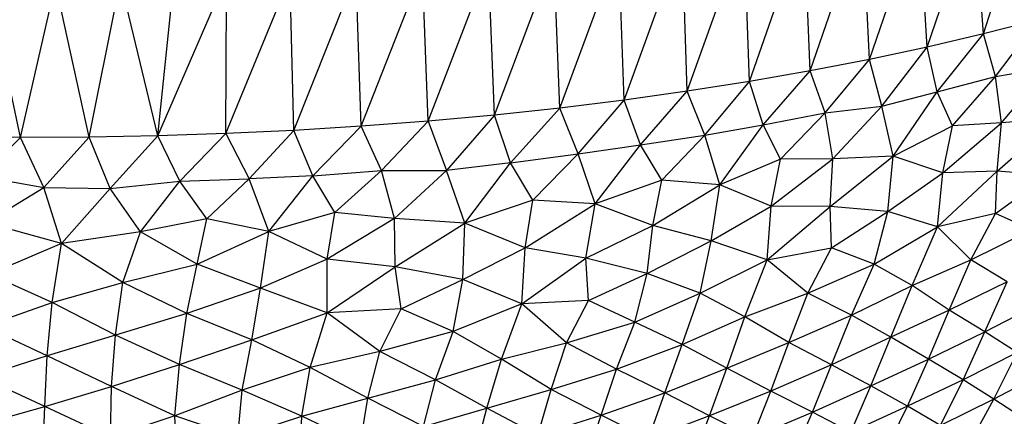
# Paper-space layout '_Dimétrica' of a CAD drawing. Header units: millimetres. Extents: x -212 to 188, y -228 to 468.
# Tile 9 of 24: x -14 to 49, y -179 to -153. Entities that reach past the tile are written whole.
import ezdxf

# ---------------------------------------------------------------- set-up
doc = ezdxf.new("R2010")
doc.units = ezdxf.units.MM

psp = doc.layouts.new('_Dimétrica')

# ---------------------------------------------------------------- linework, layer by layer
at = {"color": 7, "linetype": 'Continuous', "lineweight": 25}
for p, q in [((47.259, -154.21), (50.375, -144.42)), ((43.675, -155.047), (46.654, -146.293)), ((47.259, -154.21), (46.654, -146.293)), ((36.201, -156.564), (39.534, -146.917)), ((39.988, -155.832), (39.534, -146.917)), ((39.988, -155.832), (43.147, -146.6)), ((43.675, -155.047), (43.147, -146.6)), ((32.326, -157.241), (35.819, -147.305)), ((36.201, -156.564), (35.819, -147.305)), ((28.367, -157.863), (31.986, -147.773)), ((32.326, -157.241), (31.986, -147.773)), ((20.228, -158.934), (23.999, -148.815)), ((24.333, -158.428), (23.999, -148.815)), ((24.333, -158.428), (28.039, -148.292)), ((28.367, -157.863), (28.039, -148.292)), ((-5.411, -160.711), (-4.179, -148.927)), ((16.062, -159.381), (19.877, -149.304)), ((20.228, -158.934), (19.877, -149.304)), ((11.842, -159.769), (15.699, -149.74)), ((16.062, -159.381), (15.699, -149.74)), ((-5.411, -160.711), (-1.009, -150.594)), ((-1.057, -160.568), (-1.009, -150.594)), ((-1.057, -160.568), (3.031, -150.624)), ((3.274, -160.363), (3.031, -150.624)), ((3.274, -160.363), (7.239, -150.421)), ((7.577, -160.096), (7.239, -150.421)), ((7.577, -160.096), (11.476, -150.115)), ((11.842, -159.769), (11.476, -150.115)), ((-14.157, -160.81), (-16.225, -151.083)), ((-14.157, -160.81), (-11.921, -151.05)), ((-9.784, -160.791), (-11.921, -151.05)), ((-9.784, -160.791), (-7.787, -150.795)), ((-5.411, -160.711), (-7.787, -150.795)), ((50.732, -153.323), (47.259, -154.21)), ((48.02, -156.919), (50.732, -153.323)), ((47.259, -154.21), (43.675, -155.047)), ((44.311, -157.912), (47.259, -154.21)), ((48.02, -156.919), (47.259, -154.21)), ((43.675, -155.047), (39.988, -155.832)), ((40.771, -158.815), (43.675, -155.047)), ((44.311, -157.912), (43.675, -155.047)), ((39.988, -155.832), (36.201, -156.564)), ((37.149, -159.232), (39.988, -155.832)), ((40.771, -158.815), (39.988, -155.832)), ((48.02, -156.919), (51.374, -156.347)), ((48.412, -159.879), (51.374, -156.347)), ((36.201, -156.564), (32.326, -157.241)), ((33.211, -160.013), (36.201, -156.564)), ((37.149, -159.232), (36.201, -156.564)), ((44.311, -157.912), (48.02, -156.919)), ((45.27, -160.078), (48.02, -156.919)), ((48.412, -159.879), (48.02, -156.919)), ((32.326, -157.241), (28.367, -157.863)), ((29.491, -160.66), (32.326, -157.241)), ((33.211, -160.013), (32.326, -157.241)), ((28.367, -157.863), (24.333, -158.428)), ((25.373, -161.292), (28.367, -157.863)), ((29.491, -160.66), (28.367, -157.863)), ((40.771, -158.815), (44.311, -157.912)), ((41.5, -162.002), (44.311, -157.912)), ((45.27, -160.078), (44.311, -157.912)), ((24.333, -158.428), (20.228, -158.934)), ((21.402, -161.865), (24.333, -158.428)), ((25.373, -161.292), (24.333, -158.428)), ((37.149, -159.232), (40.771, -158.815)), ((37.656, -162.183), (40.771, -158.815)), ((41.5, -162.002), (40.771, -158.815)), ((16.062, -159.381), (11.842, -159.769)), ((16.062, -159.381), (13.003, -162.916)), ((20.228, -158.934), (16.062, -159.381)), ((17.087, -162.427), (16.062, -159.381)), ((17.087, -162.427), (20.228, -158.934)), ((21.402, -161.865), (20.228, -158.934)), ((33.211, -160.013), (37.149, -159.232)), ((34.312, -162.206), (37.149, -159.232)), ((37.656, -162.183), (37.149, -159.232)), ((7.577, -160.096), (3.274, -160.363)), ((4.49, -163.25), (7.577, -160.096)), ((11.842, -159.769), (7.577, -160.096)), ((8.867, -162.912), (7.577, -160.096)), ((8.867, -162.912), (11.842, -159.769)), ((11.842, -159.769), (13.003, -162.916)), ((29.491, -160.66), (33.211, -160.013)), ((30.447, -163.833), (33.211, -160.013)), ((34.312, -162.206), (33.211, -160.013)), ((41.5, -162.002), (45.27, -160.078)), ((44.673, -163.073), (48.412, -159.879)), ((44.673, -163.073), (45.27, -160.078)), ((48.412, -159.879), (45.27, -160.078)), ((48.131, -162.966), (51.948, -159.577)), ((48.131, -162.966), (48.412, -159.879)), ((51.948, -159.577), (48.412, -159.879)), ((-5.411, -160.711), (-9.784, -160.791)), ((-8.449, -164.064), (-5.411, -160.711)), ((-1.057, -160.568), (-5.411, -160.711)), ((-4.005, -163.595), (-5.411, -160.711)), ((-4.005, -163.595), (-1.057, -160.568)), ((3.274, -160.363), (-1.057, -160.568)), ((-1.057, -160.568), (0.434, -163.461)), ((3.274, -160.363), (0.434, -163.461)), ((4.49, -163.25), (3.274, -160.363)), ((25.373, -161.292), (29.491, -160.66)), ((26.737, -163.543), (29.491, -160.66)), ((30.447, -163.833), (29.491, -160.66)), ((-14.157, -160.81), (-18.532, -160.766)), ((-16.62, -163.292), (-14.157, -160.81)), ((-9.784, -160.791), (-14.157, -160.81)), ((-12.681, -163.994), (-14.157, -160.81)), ((-12.681, -163.994), (-9.784, -160.791)), ((-8.449, -164.064), (-9.784, -160.791)), ((21.402, -161.865), (25.373, -161.292)), ((22.484, -165.054), (25.373, -161.292)), ((26.737, -163.543), (25.373, -161.292)), ((17.087, -162.427), (21.402, -161.865)), ((21.402, -161.865), (18.52, -164.808)), ((22.484, -165.054), (21.402, -161.865)), ((37.477, -165.226), (41.5, -162.002)), ((41.5, -162.002), (37.656, -162.183)), ((41.148, -165.531), (41.5, -162.002)), ((44.673, -163.073), (41.5, -162.002)), ((17.087, -162.427), (13.003, -162.916)), ((14.17, -166.28), (17.087, -162.427)), ((18.52, -164.808), (17.087, -162.427)), ((34.312, -162.206), (30.447, -163.833)), ((33.713, -165.187), (37.656, -162.183)), ((33.713, -165.187), (34.312, -162.206)), ((37.656, -162.183), (34.312, -162.206)), ((37.477, -165.226), (37.656, -162.183)), ((4.49, -163.25), (0.434, -163.461)), ((1.682, -166.809), (4.49, -163.25)), ((4.49, -163.25), (8.867, -162.912)), ((5.89, -165.604), (4.49, -163.25)), ((5.89, -165.604), (8.867, -162.912)), ((8.867, -162.912), (13.003, -162.916)), ((9.694, -165.985), (8.867, -162.912)), ((13.003, -162.916), (9.694, -165.985)), ((14.17, -166.28), (13.003, -162.916)), ((41.148, -165.531), (44.673, -163.073)), ((44.317, -166.523), (48.131, -162.966)), ((44.317, -166.523), (44.673, -163.073)), ((48.131, -162.966), (44.673, -163.073)), ((48.032, -165.653), (48.131, -162.966)), ((48.032, -165.653), (51.381, -163.225)), ((51.381, -163.225), (48.131, -162.966)), ((-16.62, -163.292), (-12.681, -163.994)), ((-8.449, -164.064), (-4.005, -163.595)), ((-6.515, -166.839), (-4.005, -163.595)), ((-4.005, -163.595), (0.434, -163.461)), ((-2.277, -165.997), (-4.005, -163.595)), ((0.434, -163.461), (-2.277, -165.997)), ((1.682, -166.809), (0.434, -163.461)), ((26.737, -163.543), (22.484, -165.054)), ((26.167, -166.429), (26.737, -163.543)), ((26.167, -166.429), (30.447, -163.833)), ((30.447, -163.833), (26.737, -163.543)), ((29.885, -167.413), (30.447, -163.833)), ((33.713, -165.187), (30.447, -163.833)), ((-16.347, -166.254), (-12.681, -163.994)), ((-12.681, -163.994), (-8.449, -164.064)), ((-11.552, -167.571), (-12.681, -163.994)), ((-11.552, -167.571), (-8.449, -164.064)), ((-6.515, -166.839), (-8.449, -164.064)), ((18.52, -164.808), (14.17, -166.28)), ((18.023, -167.844), (18.52, -164.808)), ((18.023, -167.844), (22.484, -165.054)), ((22.484, -165.054), (18.52, -164.808)), ((21.899, -168.519), (22.484, -165.054)), ((26.167, -166.429), (22.484, -165.054)), ((5.89, -165.604), (1.682, -166.809)), ((5.4, -168.576), (5.89, -165.604)), ((9.694, -165.985), (5.89, -165.604)), ((29.885, -167.413), (33.713, -165.187)), ((33.465, -168.608), (33.713, -165.187)), ((33.465, -168.608), (37.477, -165.226)), ((37.477, -165.226), (33.713, -165.187)), ((37.566, -167.855), (37.477, -165.226)), ((41.148, -165.531), (37.477, -165.226)), ((37.566, -167.855), (41.148, -165.531)), ((40.288, -168.884), (41.148, -165.531)), ((44.317, -166.523), (41.148, -165.531)), ((48.032, -165.653), (44.317, -166.523)), ((46.448, -168.619), (48.032, -165.653)), ((50.318, -166.693), (48.032, -165.653)), ((-11.552, -167.571), (-16.347, -166.254)), ((-2.277, -165.997), (-6.515, -166.839)), ((-2.884, -168.884), (-2.277, -165.997)), ((1.682, -166.809), (-2.277, -165.997)), ((9.694, -165.985), (5.4, -168.576)), ((14.17, -166.28), (9.694, -165.985)), ((9.744, -169.065), (9.694, -165.985)), ((9.744, -169.065), (14.17, -166.28)), ((14.052, -169.866), (14.17, -166.28)), ((18.023, -167.844), (14.17, -166.28)), ((-6.515, -166.839), (-11.552, -167.571)), ((-7.639, -170.066), (-6.515, -166.839)), ((-2.884, -168.884), (-6.515, -166.839)), ((-2.884, -168.884), (1.682, -166.809)), ((1.149, -170.418), (1.682, -166.809)), ((5.4, -168.576), (1.682, -166.809)), ((21.899, -168.519), (26.167, -166.429)), ((25.802, -169.481), (26.167, -166.429)), ((29.885, -167.413), (26.167, -166.429)), ((40.288, -168.884), (44.317, -166.523)), ((42.712, -170.253), (44.317, -166.523)), ((46.448, -168.619), (44.317, -166.523)), ((46.448, -168.619), (50.318, -166.693)), ((-11.552, -167.571), (-16.145, -169.53)), ((-12.144, -171.332), (-11.552, -167.571)), ((-7.639, -170.066), (-11.552, -167.571)), ((25.802, -169.481), (29.885, -167.413)), ((29.181, -170.737), (29.885, -167.413)), ((33.465, -168.608), (29.885, -167.413)), ((14.052, -169.866), (18.023, -167.844)), ((17.823, -171.424), (18.023, -167.844)), ((21.899, -168.519), (18.023, -167.844)), ((33.465, -168.608), (37.566, -167.855)), ((36.056, -170.735), (37.566, -167.855)), ((40.288, -168.884), (37.566, -167.855)), ((-7.639, -170.066), (-2.884, -168.884)), ((-3.551, -172.05), (-2.884, -168.884)), ((1.149, -170.418), (-2.884, -168.884)), ((5.4, -168.576), (1.149, -170.418)), ((9.744, -169.065), (5.4, -168.576)), ((5.409, -172.008), (5.4, -168.576)), ((17.823, -171.424), (21.899, -168.519)), ((25.802, -169.481), (21.899, -168.519)), ((22.076, -171.22), (21.899, -168.519)), ((29.181, -170.737), (33.465, -168.608)), ((32.034, -172.253), (33.465, -168.608)), ((36.056, -170.735), (33.465, -168.608)), ((36.056, -170.735), (40.288, -168.884)), ((38.831, -172.157), (40.288, -168.884)), ((42.712, -170.253), (40.288, -168.884)), ((42.712, -170.253), (46.448, -168.619)), ((45.069, -171.83), (46.448, -168.619)), ((48.757, -170.028), (46.448, -168.619)), ((-12.144, -171.332), (-16.145, -169.53)), ((5.409, -172.008), (9.744, -169.065)), ((14.052, -169.866), (9.744, -169.065)), ((10.11, -171.75), (9.744, -169.065)), ((22.076, -171.22), (25.802, -169.481)), ((25.014, -172.593), (25.802, -169.481)), ((29.181, -170.737), (25.802, -169.481)), ((-12.144, -171.332), (-7.639, -170.066)), ((-8.098, -173.414), (-7.639, -170.066)), ((-3.551, -172.05), (-7.639, -170.066)), ((10.11, -171.75), (14.052, -169.866)), ((13.424, -173.181), (14.052, -169.866)), ((17.823, -171.424), (14.052, -169.866)), ((48.757, -170.028), (45.069, -171.83)), ((47.343, -173.216), (48.757, -170.028)), ((1.149, -170.418), (-3.551, -172.05)), ((0.596, -173.714), (1.149, -170.418)), ((5.409, -172.008), (1.149, -170.418)), ((25.014, -172.593), (29.181, -170.737)), ((28.039, -174.023), (29.181, -170.737)), ((32.034, -172.253), (29.181, -170.737)), ((32.034, -172.253), (36.056, -170.735)), ((34.835, -173.893), (36.056, -170.735)), ((38.831, -172.157), (36.056, -170.735)), ((38.831, -172.157), (42.712, -170.253)), ((41.343, -173.558), (42.712, -170.253)), ((45.069, -171.83), (42.712, -170.253)), ((-16.466, -172.87), (-12.144, -171.332)), ((-12.46, -174.742), (-12.144, -171.332)), ((-8.098, -173.414), (-12.144, -171.332)), ((17.823, -171.424), (13.424, -173.181)), ((16.52, -174.958), (17.823, -171.424)), ((22.076, -171.22), (17.823, -171.424)), ((20.667, -173.904), (17.823, -171.424)), ((20.667, -173.904), (22.076, -171.22)), ((25.014, -172.593), (22.076, -171.22)), ((47.343, -173.216), (50.809, -171.425)), ((-3.551, -172.05), (-8.098, -173.414)), ((-4.01, -175.291), (-3.551, -172.05)), ((0.596, -173.714), (-3.551, -172.05)), ((0.596, -173.714), (5.409, -172.008)), ((4.305, -175.485), (5.409, -172.008)), ((10.11, -171.75), (5.409, -172.008)), ((8.757, -174.457), (5.409, -172.008)), ((8.757, -174.457), (10.11, -171.75)), ((13.424, -173.181), (10.11, -171.75)), ((45.069, -171.83), (41.343, -173.558)), ((43.748, -174.957), (45.069, -171.83)), ((47.343, -173.216), (45.069, -171.83)), ((20.667, -173.904), (25.014, -172.593)), ((23.854, -175.586), (25.014, -172.593)), ((28.039, -174.023), (25.014, -172.593)), ((28.039, -174.023), (32.034, -172.253)), ((30.883, -175.524), (32.034, -172.253)), ((34.835, -173.893), (32.034, -172.253)), ((34.835, -173.893), (38.831, -172.157)), ((37.568, -175.314), (38.831, -172.157)), ((41.343, -173.558), (38.831, -172.157)), ((-12.46, -174.742), (-16.466, -172.87)), ((13.424, -173.181), (8.757, -174.457)), ((12.299, -176.273), (13.424, -173.181)), ((16.52, -174.958), (13.424, -173.181)), ((43.748, -174.957), (47.343, -173.216)), ((45.955, -176.266), (47.343, -173.216)), ((49.394, -174.529), (47.343, -173.216)), ((-8.098, -173.414), (-12.46, -174.742)), ((-8.353, -176.706), (-8.098, -173.414)), ((-4.01, -175.291), (-8.098, -173.414)), ((-4.01, -175.291), (0.596, -173.714)), ((-0.033, -176.94), (0.596, -173.714)), ((4.305, -175.485), (0.596, -173.714)), ((16.52, -174.958), (20.667, -173.904)), ((19.692, -176.886), (20.667, -173.904)), ((23.854, -175.586), (20.667, -173.904)), ((30.883, -175.524), (34.835, -173.893)), ((33.689, -176.989), (34.835, -173.893)), ((37.568, -175.314), (34.835, -173.893)), ((41.343, -173.558), (37.568, -175.314)), ((40.08, -176.658), (41.343, -173.558)), ((43.748, -174.957), (41.343, -173.558)), ((8.757, -174.457), (4.305, -175.485)), ((7.986, -177.444), (8.757, -174.457)), ((12.299, -176.273), (8.757, -174.457)), ((23.854, -175.586), (28.039, -174.023)), ((26.927, -177.103), (28.039, -174.023)), ((30.883, -175.524), (28.039, -174.023)), ((49.394, -174.529), (45.955, -176.266)), ((47.921, -177.497), (49.394, -174.529)), ((-12.46, -174.742), (-16.68, -176.095)), ((-12.6, -177.965), (-12.46, -174.742)), ((-8.353, -176.706), (-12.46, -174.742)), ((12.299, -176.273), (16.52, -174.958)), ((15.581, -178.071), (16.52, -174.958)), ((19.692, -176.886), (16.52, -174.958)), ((40.08, -176.658), (43.748, -174.957)), ((42.42, -177.957), (43.748, -174.957)), ((45.955, -176.266), (43.748, -174.957)), ((-8.353, -176.706), (-4.01, -175.291)), ((-4.308, -178.56), (-4.01, -175.291)), ((-0.033, -176.94), (-4.01, -175.291)), ((4.305, -175.485), (-0.033, -176.94)), ((3.778, -178.586), (4.305, -175.485)), ((7.986, -177.444), (4.305, -175.485)), ((19.692, -176.886), (23.854, -175.586)), ((22.87, -178.53), (23.854, -175.586)), ((26.927, -177.103), (23.854, -175.586)), ((26.927, -177.103), (30.883, -175.524)), ((29.793, -178.579), (30.883, -175.524)), ((33.689, -176.989), (30.883, -175.524)), ((37.568, -175.314), (33.689, -176.989)), ((36.345, -178.341), (37.568, -175.314)), ((40.08, -176.658), (37.568, -175.314)), ((51.253, -175.745), (47.921, -177.497)), ((-12.6, -177.965), (-16.68, -176.095)), ((7.986, -177.444), (12.299, -176.273)), ((11.54, -179.25), (12.299, -176.273)), ((15.581, -178.071), (12.299, -176.273)), ((45.955, -176.266), (42.42, -177.957)), ((44.507, -179.194), (45.955, -176.266)), ((47.921, -177.497), (45.955, -176.266)), ((-12.6, -177.965), (-8.353, -176.706)), ((-8.422, -179.922), (-8.353, -176.706)), ((-4.308, -178.56), (-8.353, -176.706)), ((-0.033, -176.94), (-4.308, -178.56)), ((-0.305, -179.934), (-0.033, -176.94)), ((3.778, -178.586), (-0.033, -176.94)), ((15.581, -178.071), (19.692, -176.886)), ((18.825, -179.804), (19.692, -176.886)), ((22.87, -178.53), (19.692, -176.886)), ((33.689, -176.989), (29.793, -178.579)), ((32.527, -179.959), (33.689, -176.989)), ((36.345, -178.341), (33.689, -176.989)), ((36.345, -178.341), (40.08, -176.658)), ((38.797, -179.611), (40.08, -176.658)), ((42.42, -177.957), (40.08, -176.658)), ((3.778, -178.586), (7.986, -177.444)), ((7.508, -180.357), (7.986, -177.444)), ((11.54, -179.25), (7.986, -177.444)), ((22.87, -178.53), (26.927, -177.103)), ((25.895, -180.035), (26.927, -177.103)), ((29.793, -178.579), (26.927, -177.103)), ((47.921, -177.497), (44.507, -179.194)), ((46.332, -180.379), (47.921, -177.497)), ((49.621, -178.613), (47.921, -177.497)), ((-16.822, -179.168), (-12.6, -177.965)), ((-12.727, -180.999), (-12.6, -177.965)), ((-8.422, -179.922), (-12.6, -177.965)), ((11.54, -179.25), (15.581, -178.071)), ((14.824, -180.994), (15.581, -178.071)), ((18.825, -179.804), (15.581, -178.071)), ((42.42, -177.957), (38.797, -179.611)), ((41.005, -180.827), (42.42, -177.957)), ((44.507, -179.194), (42.42, -177.957)), ((-4.308, -178.56), (-8.422, -179.922)), ((-0.305, -179.934), (-4.308, -178.56)), ((-4.188, -181.922), (-4.308, -178.56)), ((-0.305, -179.934), (3.778, -178.586)), ((3.647, -181.412), (3.778, -178.586)), ((7.508, -180.357), (3.778, -178.586)), ((18.825, -179.804), (22.87, -178.53)), ((21.929, -181.362), (22.87, -178.53)), ((25.895, -180.035), (22.87, -178.53)), ((29.793, -178.579), (25.895, -180.035)), ((28.679, -181.492), (29.793, -178.579)), ((32.527, -179.959), (29.793, -178.579)), ((32.527, -179.959), (36.345, -178.341)), ((35.059, -181.237), (36.345, -178.341)), ((38.797, -179.611), (36.345, -178.341))]:
    psp.add_line(p, q, dxfattribs=at)

doc.saveas('drawing.dxf')
